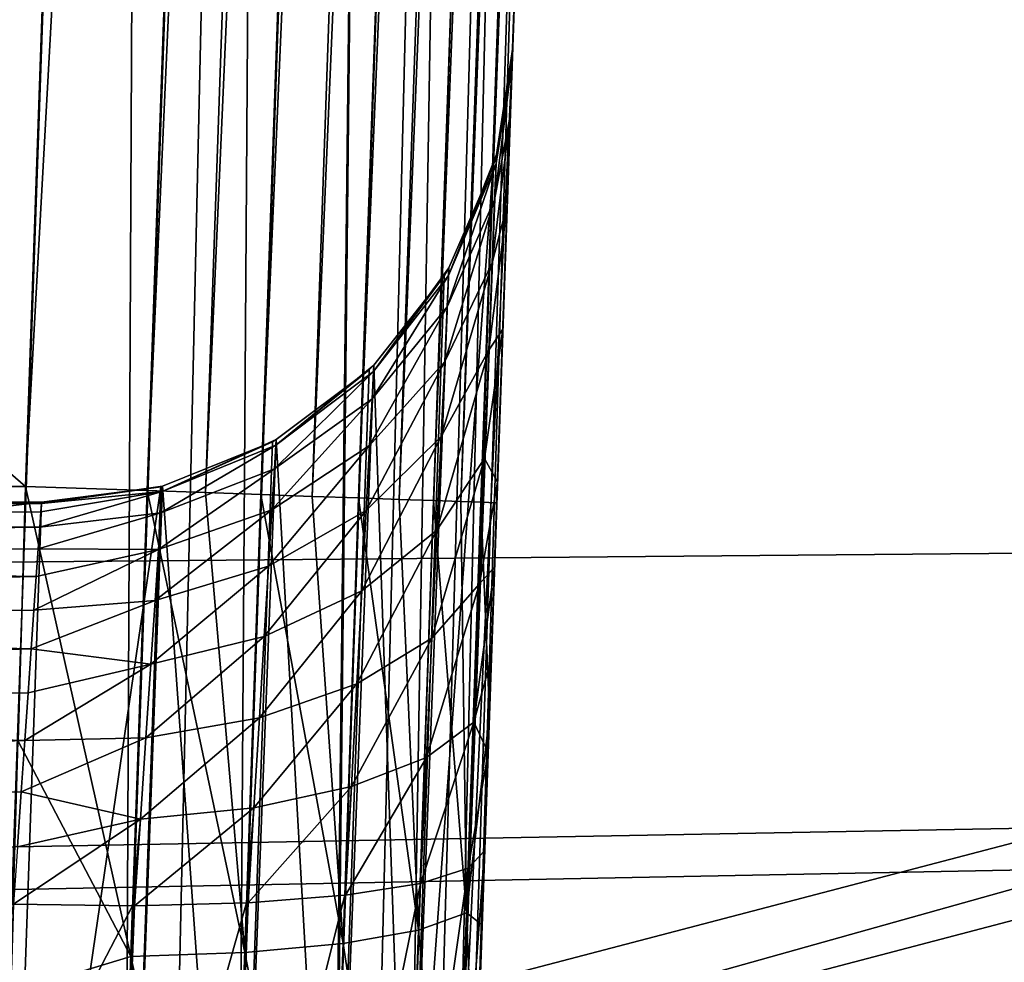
# Model space of a CAD drawing. Header units: millimetres. Extents: x -43.6 to 43.6, y -43.6 to 43.6.
# Tile 102 of 256: x 8.617 to 9.139, y -35.752 to -35.253. Entities that reach past the tile are written whole.
import ezdxf

# ---------------------------------------------------------------- set-up
doc = ezdxf.new("R2010")
doc.units = ezdxf.units.MM
doc.header["$LTSCALE"] = 52.148148
for name, color, linetype in [('151', 7, 'CONTINUOUS'), ('152', 7, 'CONTINUOUS'), ('167', 7, 'CONTINUOUS'), ('174', 7, 'CONTINUOUS'), ('181', 7, 'CONTINUOUS'), ('207', 7, 'CONTINUOUS'), ('305', 7, 'CONTINUOUS'), ('306', 7, 'CONTINUOUS'), ('318', 7, 'CONTINUOUS'), ('319', 7, 'CONTINUOUS'), ('325', 7, 'CONTINUOUS'), ('326', 7, 'CONTINUOUS'), ('373', 7, 'CONTINUOUS'), ('399', 7, 'CONTINUOUS')]:
    doc.layers.add(name, color=color, linetype=linetype)

msp = doc.modelspace()

# ---------------------------------------------------------------- linework, layer by layer
at = {"layer": '151', "linetype": 'Continuous'}
for points in [[(10.46456, -35.34349, 23.93032), (8.94836, -33.27434, 15.02682), (9.16559, -32.0071, 10.71895), (10.46456, -35.34349, 23.93032)], [(8.94818, -33.27689, 15.03578), (8.94836, -33.27434, 15.02682), (8.17924, -35.94131, 23.93032), (8.94818, -33.27689, 15.03578)], [(8.17924, -35.94131, 23.93032), (8.94836, -33.27434, 15.02682), (10.46456, -35.34349, 23.93032), (8.17924, -35.94131, 23.93032)], [(8.93827, -33.30026, 15.10984), (8.94818, -33.27689, 15.03578), (8.17924, -35.94131, 23.93032), (8.93827, -33.30026, 15.10984)], [(8.93809, -33.30052, 15.1106), (8.93827, -33.30026, 15.10984), (8.17924, -35.94131, 23.93032), (8.93809, -33.30052, 15.1106)], [(8.91376, -33.32719, 15.18269), (8.93809, -33.30052, 15.1106), (8.17924, -35.94131, 23.93032), (8.91376, -33.32719, 15.18269)], [(8.90782, -33.33238, 15.19561), (8.91376, -33.32719, 15.18269), (8.17924, -35.94131, 23.93032), (8.90782, -33.33238, 15.19561)], [(8.88364, -33.35111, 15.23954), (8.90782, -33.33238, 15.19561), (8.17924, -35.94131, 23.93032), (8.88364, -33.35111, 15.23954)], [(8.87589, -33.35656, 15.25166), (8.88364, -33.35111, 15.23954), (8.17924, -35.94131, 23.93032), (8.87589, -33.35656, 15.25166)], [(8.85214, -33.37209, 15.28465), (8.87589, -33.35656, 15.25166), (8.17924, -35.94131, 23.93032), (8.85214, -33.37209, 15.28465)], [(8.82543, -33.38812, 15.31674), (8.85214, -33.37209, 15.28465), (8.17924, -35.94131, 23.93032), (8.82543, -33.38812, 15.31674)], [(8.81202, -33.39574, 15.33135), (8.82543, -33.38812, 15.31674), (8.17924, -35.94131, 23.93032), (8.81202, -33.39574, 15.33135)], [(8.76241, -33.4223, 15.37971), (8.81202, -33.39574, 15.33135), (8.17924, -35.94131, 23.93032), (8.76241, -33.4223, 15.37971)], [(6.61381, -33.90833, 15.36262), (8.76241, -33.4223, 15.37971), (8.17924, -35.94131, 23.93032), (6.61381, -33.90833, 15.36262)]]:
    msp.add_3dface(points, dxfattribs=at)
at = {"layer": '152', "color": 2, "linetype": 'Continuous'}
for points in [[(24.43666, -35.40234, 26.3), (26.52967, -33.86225, 26.3), (7.01273, -35.19098, 26.3), (24.43666, -35.40234, 26.3)], [(4.69664, -35.57411, 26.3), (24.43666, -35.40234, 26.3), (7.01273, -35.19098, 26.3), (4.69664, -35.57411, 26.3)], [(22.25454, -36.81319, 26.3), (24.43666, -35.40234, 26.3), (-22.25454, -36.81319, 26.3), (22.25454, -36.81319, 26.3)], [(-22.25454, -36.81319, 26.3), (24.43666, -35.40234, 26.3), (0.01502, -35.88292, 26.3), (-22.25454, -36.81319, 26.3)], [(0.01502, -35.88292, 26.3), (24.43666, -35.40234, 26.3), (2.36065, -35.80507, 26.3), (0.01502, -35.88292, 26.3)], [(2.36065, -35.80507, 26.3), (24.43666, -35.40234, 26.3), (4.69664, -35.57411, 26.3), (2.36065, -35.80507, 26.3)]]:
    msp.add_3dface(points, dxfattribs=at)
at = {"layer": '167', "linetype": 'Continuous'}
for points in [[(8.62048, -35.5, -4.5), (7.75, -34.74567, -4.5), (8.73174, -32.31395, -4.5), (8.62048, -35.5, -4.5)], [(5.21508, -35.5, -4.5), (7.75, -34.74567, -4.5), (8.62048, -35.5, -4.5), (5.21508, -35.5, -4.5)]]:
    msp.add_3dface(points, dxfattribs=at)
at = {"layer": '174', "linetype": 'Continuous'}
msp.add_3dface([(5.21508, -35.5, -4.5), (8.62048, -35.5, -4.5), (8.61655, -35.63503, -4.49391), (5.21508, -35.5, -4.5)], dxfattribs=at)
at = {"layer": '181', "linetype": 'Continuous'}
for points in [[(8.82668, -36.75856, -2.97971), (8.82723, -36.74285, -3.19857), (8.99945, -31.81132, -0.92687), (8.82668, -36.75856, -2.97971)], [(8.82748, -36.73576, -2.76149), (8.82668, -36.75856, -2.97971), (8.99945, -31.81132, -0.92687), (8.82748, -36.73576, -2.76149)], [(8.82723, -36.74285, -3.19857), (8.82911, -36.68912, -3.41131), (8.99945, -31.81132, -0.92687), (8.82723, -36.74285, -3.19857)], [(8.8296, -36.67515, -2.55061), (8.82748, -36.73576, -2.76149), (8.99945, -31.81132, -0.92687), (8.8296, -36.67515, -2.55061)], [(8.82911, -36.68912, -3.41131), (8.83226, -36.599, -3.61139), (8.99945, -31.81132, -0.92687), (8.82911, -36.68912, -3.41131)], [(8.83297, -36.5786, -2.35357), (8.8296, -36.67515, -2.55061), (8.99945, -31.81132, -0.92687), (8.83297, -36.5786, -2.35357)], [(8.83226, -36.599, -3.61139), (8.83658, -36.47527, -3.79265), (8.99945, -31.81132, -0.92687), (8.83226, -36.599, -3.61139)], [(8.83749, -36.44906, -2.17643), (8.83297, -36.5786, -2.35357), (8.99945, -31.81132, -0.92687), (8.83749, -36.44906, -2.17643)], [(8.83658, -36.47527, -3.79265), (8.84194, -36.32174, -3.94948), (8.99945, -31.81132, -0.92687), (8.83658, -36.47527, -3.79265)], [(8.84303, -36.29054, -2.02467), (8.83749, -36.44906, -2.17643), (8.99945, -31.81132, -0.92687), (8.84303, -36.29054, -2.02467)], [(8.84194, -36.32174, -3.94948), (8.84818, -36.14312, -4.07705), (8.99945, -31.81132, -0.92687), (8.84194, -36.32174, -3.94948)], [(8.84941, -36.10789, -1.90296), (8.84303, -36.29054, -2.02467), (8.99945, -31.81132, -0.92687), (8.84941, -36.10789, -1.90296)], [(8.84818, -36.14312, -4.07705), (8.8551, -35.94491, -4.17143), (8.99945, -31.81132, -0.92687), (8.84818, -36.14312, -4.07705)], [(8.85643, -35.90675, -1.81506), (8.84941, -36.10789, -1.90296), (8.99945, -31.81132, -0.92687), (8.85643, -35.90675, -1.81506)], [(8.8551, -35.94491, -4.17143), (8.85875, -35.84044, -4.20518), (8.99945, -31.81132, -0.92687), (8.8551, -35.94491, -4.17143)], [(8.86571, -35.64103, -1.75304), (8.85643, -35.90675, -1.81506), (8.99945, -31.81132, -0.92687), (8.86571, -35.64103, -1.75304)], [(8.85875, -35.84044, -4.20518), (8.86252, -35.73233, -4.22984), (8.99945, -31.81132, -0.92687), (8.85875, -35.84044, -4.20518)], [(8.86252, -35.73233, -4.22984), (8.8664, -35.62125, -4.24492), (8.99945, -31.81132, -0.92687), (8.86252, -35.73233, -4.22984)], [(8.86747, -35.59067, -1.73705), (8.86571, -35.64103, -1.75304), (8.99945, -31.81132, -0.92687), (8.86747, -35.59067, -1.73705)], [(8.8664, -35.62125, -4.24492), (8.87033, -35.50872, -4.25), (8.99945, -31.81132, -0.92687), (8.8664, -35.62125, -4.24492)], [(8.86914, -35.5429, -1.71615), (8.86747, -35.59067, -1.73705), (8.99945, -31.81132, -0.92687), (8.86914, -35.5429, -1.71615)], [(8.87071, -35.49772, -1.69048), (8.86914, -35.5429, -1.71615), (8.99945, -31.81132, -0.92687), (8.87071, -35.49772, -1.69048)], [(8.87033, -35.50872, -4.25), (8.98159, -32.32268, -4.25), (8.99945, -31.81132, -0.92687), (8.87033, -35.50872, -4.25)], [(8.87355, -35.41663, -1.62592), (8.87071, -35.49772, -1.69048), (8.99945, -31.81132, -0.92687), (8.87355, -35.41663, -1.62592)], [(8.87584, -35.35079, -1.54632), (8.87355, -35.41663, -1.62592), (8.99945, -31.81132, -0.92687), (8.87584, -35.35079, -1.54632)], [(8.87753, -35.30267, -1.45476), (8.87584, -35.35079, -1.54632), (8.99945, -31.81132, -0.92687), (8.87753, -35.30267, -1.45476)], [(8.87851, -35.27435, -1.35492), (8.87753, -35.30267, -1.45476), (8.99945, -31.81132, -0.92687), (8.87851, -35.27435, -1.35492)], [(8.87876, -35.26724, -1.2517), (8.87851, -35.27435, -1.35492), (8.99945, -31.81132, -0.92687), (8.87876, -35.26724, -1.2517)], [(8.98357, -32.26604, 11.45873), (8.87876, -35.26724, -1.2517), (8.99945, -31.81132, -0.92687), (8.98357, -32.26604, 11.45873)], [(8.98357, -32.26604, 11.45873), (8.96615, -32.76485, 13.22267), (8.87876, -35.26724, -1.2517), (8.98357, -32.26604, 11.45873)], [(8.87876, -35.26724, -1.2517), (8.96615, -32.76485, 13.22267), (8.85926, -35.82564, 14.73878), (8.87876, -35.26724, -1.2517)], [(8.85926, -35.82564, 14.73878), (8.96615, -32.76485, 13.22267), (8.93409, -33.68293, 14.81361), (8.85926, -35.82564, 14.73878)], [(8.86389, -35.69316, -1.76368), (8.85643, -35.90675, -1.81506), (8.86571, -35.64103, -1.75304), (8.86389, -35.69316, -1.76368)]]:
    msp.add_3dface(points, dxfattribs=at)
at = {"layer": '207', "linetype": 'Continuous'}
for points in [[(8.17924, -35.94131, 23.93032), (10.46456, -35.34349, 23.93032), (8.21096, -35.97467, 24.03157), (8.17924, -35.94131, 23.93032)], [(8.21096, -35.97467, 24.03157), (10.46456, -35.34349, 23.93032), (10.49898, -35.37457, 24.03157), (8.21096, -35.97467, 24.03157)], [(8.21096, -35.97467, 24.03157), (10.49898, -35.37457, 24.03157), (8.22445, -36.03374, 24.12196), (8.21096, -35.97467, 24.03157)], [(8.22445, -36.03374, 24.12196), (10.49898, -35.37457, 24.03157), (10.51622, -35.43265, 24.12196), (8.22445, -36.03374, 24.12196)], [(8.22445, -36.03374, 24.12196), (10.51622, -35.43265, 24.12196), (8.24197, -36.11048, 24.19709), (8.22445, -36.03374, 24.12196)], [(8.24197, -36.11048, 24.19709), (10.51622, -35.43265, 24.12196), (10.53862, -35.50812, 24.19709), (8.24197, -36.11048, 24.19709)], [(8.24197, -36.11048, 24.19709), (10.53862, -35.50812, 24.19709), (8.26269, -36.20125, 24.25342), (8.24197, -36.11048, 24.19709)], [(8.26269, -36.20125, 24.25342), (10.53862, -35.50812, 24.19709), (10.56511, -35.59737, 24.25342), (8.26269, -36.20125, 24.25342)], [(8.26269, -36.20125, 24.25342), (10.56511, -35.59737, 24.25342), (8.28564, -36.30175, 24.28828), (8.26269, -36.20125, 24.25342)], [(8.28564, -36.30175, 24.28828), (10.56511, -35.59737, 24.25342), (10.59444, -35.6962, 24.28828), (8.28564, -36.30175, 24.28828)], [(10.60165, -35.80633, 24.3), (8.28564, -36.30175, 24.28828), (10.59444, -35.6962, 24.28828), (10.60165, -35.80633, 24.3)]]:
    msp.add_3dface(points, dxfattribs=at)
at = {"layer": '305', "linetype": 'Continuous'}
for points in [[(8.61655, -35.63503, -4.49391), (8.62048, -35.5, -4.5), (8.67628, -35.74905, -4.47098), (8.61655, -35.63503, -4.49391)], [(8.62048, -35.5, -4.5), (8.68489, -35.50225, -4.49155), (8.67628, -35.74905, -4.47098), (8.62048, -35.5, -4.5)], [(8.68489, -35.50225, -4.49155), (8.73676, -35.74703, -4.44638), (8.67628, -35.74905, -4.47098), (8.68489, -35.50225, -4.49155)], [(8.71588, -35.50333, -4.48106), (8.73676, -35.74703, -4.44638), (8.68489, -35.50225, -4.49155), (8.71588, -35.50333, -4.48106)], [(8.74524, -35.50436, -4.4666), (8.73676, -35.74703, -4.44638), (8.71588, -35.50333, -4.48106), (8.74524, -35.50436, -4.4666)], [(8.74524, -35.50436, -4.4666), (8.78881, -35.74227, -4.4072), (8.73676, -35.74703, -4.44638), (8.74524, -35.50436, -4.4666)], [(8.77245, -35.50531, -4.44844), (8.78881, -35.74227, -4.4072), (8.74524, -35.50436, -4.4666), (8.77245, -35.50531, -4.44844)], [(8.79706, -35.50617, -4.42687), (8.78881, -35.74227, -4.4072), (8.77245, -35.50531, -4.44844), (8.79706, -35.50617, -4.42687)], [(8.79706, -35.50617, -4.42687), (8.82889, -35.7351, -4.35608), (8.78881, -35.74227, -4.4072), (8.79706, -35.50617, -4.42687)], [(8.81864, -35.50692, -4.40227), (8.82889, -35.7351, -4.35608), (8.79706, -35.50617, -4.42687), (8.81864, -35.50692, -4.40227)], [(8.83682, -35.50755, -4.37506), (8.82889, -35.7351, -4.35608), (8.81864, -35.50692, -4.40227), (8.83682, -35.50755, -4.37506)], [(8.83682, -35.50755, -4.37506), (8.85422, -35.72599, -4.29656), (8.82889, -35.7351, -4.35608), (8.83682, -35.50755, -4.37506)], [(8.8513, -35.50806, -4.3457), (8.85422, -35.72599, -4.29656), (8.83682, -35.50755, -4.37506), (8.8513, -35.50806, -4.3457)], [(8.86182, -35.50843, -4.3147), (8.85422, -35.72599, -4.29656), (8.8513, -35.50806, -4.3457), (8.86182, -35.50843, -4.3147)], [(8.86182, -35.50843, -4.3147), (8.8664, -35.62125, -4.24492), (8.85422, -35.72599, -4.29656), (8.86182, -35.50843, -4.3147)], [(8.87033, -35.50872, -4.25), (8.8664, -35.62125, -4.24492), (8.86182, -35.50843, -4.3147), (8.87033, -35.50872, -4.25)], [(8.8664, -35.62125, -4.24492), (8.86252, -35.73233, -4.22984), (8.85422, -35.72599, -4.29656), (8.8664, -35.62125, -4.24492)], [(8.61267, -35.76832, -4.47581), (8.61655, -35.63503, -4.49391), (8.67628, -35.74905, -4.47098), (8.61267, -35.76832, -4.47581)], [(8.85643, -35.90675, -1.81506), (8.86389, -35.69316, -1.76368), (8.84768, -35.91486, -1.7499), (8.85643, -35.90675, -1.81506)], [(8.84768, -35.91486, -1.7499), (8.86389, -35.69316, -1.76368), (8.8551, -35.70237, -1.69989), (8.84768, -35.91486, -1.7499)], [(8.84768, -35.91486, -1.7499), (8.8551, -35.70237, -1.69989), (8.82218, -35.93258, -1.69265), (8.84768, -35.91486, -1.7499)], [(8.82218, -35.93258, -1.69265), (8.8551, -35.70237, -1.69989), (8.82996, -35.71038, -1.64036), (8.82218, -35.93258, -1.69265)], [(8.82218, -35.93258, -1.69265), (8.82996, -35.71038, -1.64036), (8.78165, -35.9473, -1.64304), (8.82218, -35.93258, -1.69265)], [(8.78165, -35.9473, -1.64304), (8.82996, -35.71038, -1.64036), (8.79016, -35.71662, -1.5892), (8.78165, -35.9473, -1.64304)], [(8.78165, -35.9473, -1.64304), (8.78971, -35.71667, -1.58875), (8.7294, -35.95776, -1.60525), (8.78165, -35.9473, -1.64304)], [(8.7294, -35.95776, -1.60525), (8.78971, -35.71667, -1.58875), (8.73843, -35.72068, -1.54987), (8.7294, -35.95776, -1.60525)], [(8.78971, -35.71667, -1.58875), (8.78165, -35.9473, -1.64304), (8.79016, -35.71662, -1.5892), (8.78971, -35.71667, -1.58875)], [(8.61404, -35.72133, -1.51642), (8.61027, -35.851, -1.54164), (8.67721, -35.72229, -1.52477), (8.61404, -35.72133, -1.51642)], [(8.61027, -35.851, -1.54164), (8.66879, -35.96336, -1.58153), (8.67721, -35.72229, -1.52477), (8.61027, -35.851, -1.54164)], [(8.7294, -35.95776, -1.60525), (8.73768, -35.72072, -1.54945), (8.66879, -35.96336, -1.58153), (8.7294, -35.95776, -1.60525)], [(8.66879, -35.96336, -1.58153), (8.73768, -35.72072, -1.54945), (8.67825, -35.72228, -1.52505), (8.66879, -35.96336, -1.58153)], [(8.67721, -35.72229, -1.52477), (8.66879, -35.96336, -1.58153), (8.67825, -35.72228, -1.52505), (8.67721, -35.72229, -1.52477)], [(8.73768, -35.72072, -1.54945), (8.7294, -35.95776, -1.60525), (8.73843, -35.72068, -1.54987), (8.73768, -35.72072, -1.54945)], [(8.85422, -35.72599, -4.29656), (8.84684, -35.93756, -4.24267), (8.82889, -35.7351, -4.35608), (8.85422, -35.72599, -4.29656)], [(8.85422, -35.72599, -4.29656), (8.85875, -35.84044, -4.20518), (8.84684, -35.93756, -4.24267), (8.85422, -35.72599, -4.29656)], [(8.86252, -35.73233, -4.22984), (8.85875, -35.84044, -4.20518), (8.85422, -35.72599, -4.29656), (8.86252, -35.73233, -4.22984)], [(8.82889, -35.7351, -4.35608), (8.82118, -35.95636, -4.2997), (8.78881, -35.74227, -4.4072), (8.82889, -35.7351, -4.35608)], [(8.82889, -35.7351, -4.35608), (8.84684, -35.93756, -4.24267), (8.82118, -35.95636, -4.2997), (8.82889, -35.7351, -4.35608)], [(8.78881, -35.74227, -4.4072), (8.7808, -35.97188, -4.34872), (8.73676, -35.74703, -4.44638), (8.78881, -35.74227, -4.4072)], [(8.78881, -35.74227, -4.4072), (8.82118, -35.95636, -4.2997), (8.7808, -35.97188, -4.34872), (8.78881, -35.74227, -4.4072)], [(8.61267, -35.76832, -4.47581), (8.67628, -35.74905, -4.47098), (8.6679, -35.98905, -4.40986), (8.61267, -35.76832, -4.47581)], [(8.67628, -35.74905, -4.47098), (8.72852, -35.98302, -4.38628), (8.6679, -35.98905, -4.40986), (8.67628, -35.74905, -4.47098)], [(8.73676, -35.74703, -4.44638), (8.72852, -35.98302, -4.38628), (8.67628, -35.74905, -4.47098), (8.73676, -35.74703, -4.44638)], [(8.73676, -35.74703, -4.44638), (8.7808, -35.97188, -4.34872), (8.72852, -35.98302, -4.38628), (8.73676, -35.74703, -4.44638)]]:
    msp.add_3dface(points, dxfattribs=at)
at = {"layer": '306', "linetype": 'Continuous'}
for points in [[(8.62048, -35.5, -4.5), (8.73174, -32.31395, -4.5), (8.79615, -32.3162, -4.49155), (8.62048, -35.5, -4.5)], [(8.62048, -35.5, -4.5), (8.79615, -32.3162, -4.49155), (8.68489, -35.50225, -4.49155), (8.62048, -35.5, -4.5)], [(8.79615, -32.3162, -4.49155), (8.82714, -32.31728, -4.48106), (8.68489, -35.50225, -4.49155), (8.79615, -32.3162, -4.49155)], [(8.82714, -32.31728, -4.48106), (8.71588, -35.50333, -4.48106), (8.68489, -35.50225, -4.49155), (8.82714, -32.31728, -4.48106)], [(8.82714, -32.31728, -4.48106), (8.8565, -32.31831, -4.4666), (8.71588, -35.50333, -4.48106), (8.82714, -32.31728, -4.48106)], [(8.8565, -32.31831, -4.4666), (8.74524, -35.50436, -4.4666), (8.71588, -35.50333, -4.48106), (8.8565, -32.31831, -4.4666)], [(8.8565, -32.31831, -4.4666), (8.88371, -32.31926, -4.44844), (8.74524, -35.50436, -4.4666), (8.8565, -32.31831, -4.4666)], [(8.88371, -32.31926, -4.44844), (8.77245, -35.50531, -4.44844), (8.74524, -35.50436, -4.4666), (8.88371, -32.31926, -4.44844)], [(8.88371, -32.31926, -4.44844), (8.90832, -32.32012, -4.42687), (8.77245, -35.50531, -4.44844), (8.88371, -32.31926, -4.44844)], [(8.90832, -32.32012, -4.42687), (8.79706, -35.50617, -4.42687), (8.77245, -35.50531, -4.44844), (8.90832, -32.32012, -4.42687)], [(8.90832, -32.32012, -4.42687), (8.9299, -32.32087, -4.40227), (8.79706, -35.50617, -4.42687), (8.90832, -32.32012, -4.42687)], [(8.9299, -32.32087, -4.40227), (8.81864, -35.50692, -4.40227), (8.79706, -35.50617, -4.42687), (8.9299, -32.32087, -4.40227)], [(8.9299, -32.32087, -4.40227), (8.94808, -32.32151, -4.37506), (8.81864, -35.50692, -4.40227), (8.9299, -32.32087, -4.40227)], [(8.94808, -32.32151, -4.37506), (8.83682, -35.50755, -4.37506), (8.81864, -35.50692, -4.40227), (8.94808, -32.32151, -4.37506)], [(8.94808, -32.32151, -4.37506), (8.96256, -32.32201, -4.3457), (8.83682, -35.50755, -4.37506), (8.94808, -32.32151, -4.37506)], [(8.96256, -32.32201, -4.3457), (8.8513, -35.50806, -4.3457), (8.83682, -35.50755, -4.37506), (8.96256, -32.32201, -4.3457)], [(8.96256, -32.32201, -4.3457), (8.97308, -32.32238, -4.3147), (8.8513, -35.50806, -4.3457), (8.96256, -32.32201, -4.3457)], [(8.97308, -32.32238, -4.3147), (8.86182, -35.50843, -4.3147), (8.8513, -35.50806, -4.3457), (8.97308, -32.32238, -4.3147)], [(8.97308, -32.32238, -4.3147), (8.98159, -32.32268, -4.25), (8.86182, -35.50843, -4.3147), (8.97308, -32.32238, -4.3147)], [(8.98159, -32.32268, -4.25), (8.87033, -35.50872, -4.25), (8.86182, -35.50843, -4.3147), (8.98159, -32.32268, -4.25)]]:
    msp.add_3dface(points, dxfattribs=at)
at = {"layer": '318', "linetype": 'Continuous'}
for points in [[(8.62891, -35.50837, -1.26043), (8.60942, -36.06677, 14.73006), (7.75, -35.61302, 1.73634), (8.62891, -35.50837, -1.26043)], [(7.75, -35.50837, -1.26043), (8.62891, -35.50837, -1.26043), (7.75, -35.61302, 1.73634), (7.75, -35.50837, -1.26043)]]:
    msp.add_3dface(points, dxfattribs=at)
at = {"layer": '319', "linetype": 'Continuous'}
for points in [[(8.62891, -35.50837, -1.26043), (7.75, -35.50837, -1.26043), (7.75, -35.5136, -1.32079), (8.62891, -35.50837, -1.26043)], [(8.62886, -35.50914, -1.29068), (8.62891, -35.50837, -1.26043), (7.75, -35.5136, -1.32079), (8.62886, -35.50914, -1.29068)], [(8.62855, -35.51355, -1.32052), (8.62886, -35.50914, -1.29068), (7.75, -35.5136, -1.32079), (8.62855, -35.51355, -1.32052)], [(8.62799, -35.52157, -1.34977), (8.62855, -35.51355, -1.32052), (7.75, -35.5136, -1.32079), (8.62799, -35.52157, -1.34977)], [(7.75, -35.53321, -1.37811), (8.62799, -35.52157, -1.34977), (7.75, -35.5136, -1.32079), (7.75, -35.53321, -1.37811)], [(8.62719, -35.53304, -1.37778), (8.62799, -35.52157, -1.34977), (7.75, -35.53321, -1.37811), (8.62719, -35.53304, -1.37778)], [(8.62616, -35.54778, -1.40413), (8.62719, -35.53304, -1.37778), (7.75, -35.53321, -1.37811), (8.62616, -35.54778, -1.40413)], [(7.75, -35.56602, -1.42904), (8.62616, -35.54778, -1.40413), (7.75, -35.53321, -1.37811), (7.75, -35.56602, -1.42904)], [(8.62492, -35.56556, -1.42848), (8.62616, -35.54778, -1.40413), (7.75, -35.56602, -1.42904), (8.62492, -35.56556, -1.42848)], [(8.62348, -35.58617, -1.45054), (8.62492, -35.56556, -1.42848), (7.75, -35.56602, -1.42904), (8.62348, -35.58617, -1.45054)], [(7.75, -35.61013, -1.47058), (8.62348, -35.58617, -1.45054), (7.75, -35.56602, -1.42904), (7.75, -35.61013, -1.47058)], [(8.62186, -35.60934, -1.47), (8.62348, -35.58617, -1.45054), (7.75, -35.61013, -1.47058), (8.62186, -35.60934, -1.47)], [(8.62009, -35.63473, -1.48653), (8.62186, -35.60934, -1.47), (7.75, -35.61013, -1.47058), (8.62009, -35.63473, -1.48653)], [(7.75, -35.66293, -1.50028), (8.62009, -35.63473, -1.48653), (7.75, -35.61013, -1.47058), (7.75, -35.66293, -1.50028)], [(8.61819, -35.66196, -1.49988), (8.62009, -35.63473, -1.48653), (7.75, -35.66293, -1.50028), (8.61819, -35.66196, -1.49988)], [(8.61616, -35.691, -1.50995), (8.61819, -35.66196, -1.49988), (7.75, -35.66293, -1.50028), (8.61616, -35.691, -1.50995)]]:
    msp.add_3dface(points, dxfattribs=at)
at = {"layer": '325', "linetype": 'Continuous'}
for points in [[(8.87876, -35.26724, -1.2517), (8.85926, -35.82564, 14.73878), (8.84891, -35.88858, 14.73657), (8.87876, -35.26724, -1.2517)], [(8.87012, -35.32423, -1.25371), (8.87876, -35.26724, -1.2517), (8.84891, -35.88858, 14.73657), (8.87012, -35.32423, -1.25371)], [(8.86841, -35.33018, -1.25392), (8.87012, -35.32423, -1.25371), (8.84891, -35.88858, 14.73657), (8.86841, -35.33018, -1.25392)], [(8.84496, -35.38425, -1.25583), (8.86841, -35.33018, -1.25392), (8.82292, -35.9469, 14.7345), (8.84496, -35.38425, -1.25583)], [(8.82292, -35.9469, 14.7345), (8.86841, -35.33018, -1.25392), (8.84891, -35.88858, 14.73657), (8.82292, -35.9469, 14.7345)], [(8.80514, -35.43574, -1.25768), (8.84246, -35.38845, -1.25598), (8.82292, -35.9469, 14.7345), (8.80514, -35.43574, -1.25768)], [(8.84246, -35.38845, -1.25598), (8.84496, -35.38425, -1.25583), (8.82292, -35.9469, 14.7345), (8.84246, -35.38845, -1.25598)], [(8.80258, -35.43825, -1.25777), (8.80514, -35.43574, -1.25768), (8.78299, -35.99674, 14.73271), (8.80258, -35.43825, -1.25777)], [(8.78299, -35.99674, 14.73271), (8.80514, -35.43574, -1.25768), (8.82292, -35.9469, 14.7345), (8.78299, -35.99674, 14.73271)], [(8.75337, -35.47521, -1.25912), (8.80258, -35.43825, -1.25777), (8.78299, -35.99674, 14.73271), (8.75337, -35.47521, -1.25912)], [(8.69316, -35.49998, -1.26006), (8.75139, -35.47634, -1.25916), (8.73172, -36.03483, 14.73132), (8.69316, -35.49998, -1.26006)], [(8.75139, -35.47634, -1.25916), (8.75337, -35.47521, -1.25912), (8.73172, -36.03483, 14.73132), (8.75139, -35.47634, -1.25916)], [(8.73172, -36.03483, 14.73132), (8.75337, -35.47521, -1.25912), (8.78299, -35.99674, 14.73271), (8.73172, -36.03483, 14.73132)], [(8.60942, -36.06677, 14.73006), (8.62891, -35.50837, -1.26043), (8.69221, -35.50023, -1.26007), (8.60942, -36.06677, 14.73006)], [(8.60942, -36.06677, 14.73006), (8.69221, -35.50023, -1.26007), (8.67247, -36.05869, 14.73041), (8.60942, -36.06677, 14.73006)], [(8.69221, -35.50023, -1.26007), (8.69316, -35.49998, -1.26006), (8.67247, -36.05869, 14.73041), (8.69221, -35.50023, -1.26007)], [(8.67247, -36.05869, 14.73041), (8.69316, -35.49998, -1.26006), (8.73172, -36.03483, 14.73132), (8.67247, -36.05869, 14.73041)]]:
    msp.add_3dface(points, dxfattribs=at)
at = {"layer": '326', "linetype": 'Continuous'}
for points in [[(8.87851, -35.27435, -1.35492), (8.87876, -35.26724, -1.2517), (8.86993, -35.32884, -1.33414), (8.87851, -35.27435, -1.35492)], [(8.87876, -35.26724, -1.2517), (8.87012, -35.32423, -1.25371), (8.86993, -35.32884, -1.33414), (8.87876, -35.26724, -1.2517)], [(8.87753, -35.30267, -1.45476), (8.87851, -35.27435, -1.35492), (8.86917, -35.34821, -1.41229), (8.87753, -35.30267, -1.45476)], [(8.86917, -35.34821, -1.41229), (8.87851, -35.27435, -1.35492), (8.86993, -35.32884, -1.33414), (8.86917, -35.34821, -1.41229)], [(8.87584, -35.35079, -1.54632), (8.87753, -35.30267, -1.45476), (8.86785, -35.38163, -1.48545), (8.87584, -35.35079, -1.54632)], [(8.86785, -35.38163, -1.48545), (8.87753, -35.30267, -1.45476), (8.86917, -35.34821, -1.41229), (8.86785, -35.38163, -1.48545)], [(8.87012, -35.32423, -1.25371), (8.86841, -35.33018, -1.25392), (8.84478, -35.38823, -1.32519), (8.87012, -35.32423, -1.25371)], [(8.86993, -35.32884, -1.33414), (8.87012, -35.32423, -1.25371), (8.84478, -35.38823, -1.32519), (8.86993, -35.32884, -1.33414)], [(8.86917, -35.34821, -1.41229), (8.86993, -35.32884, -1.33414), (8.84401, -35.40495, -1.39259), (8.86917, -35.34821, -1.41229)], [(8.84401, -35.40495, -1.39259), (8.86993, -35.32884, -1.33414), (8.84478, -35.38823, -1.32519), (8.84401, -35.40495, -1.39259)], [(8.86841, -35.33018, -1.25392), (8.84496, -35.38425, -1.25583), (8.84478, -35.38823, -1.32519), (8.86841, -35.33018, -1.25392)], [(8.86785, -35.38163, -1.48545), (8.86917, -35.34821, -1.41229), (8.8427, -35.43378, -1.45566), (8.86785, -35.38163, -1.48545)], [(8.8427, -35.43378, -1.45566), (8.86917, -35.34821, -1.41229), (8.84401, -35.40495, -1.39259), (8.8427, -35.43378, -1.45566)], [(8.87355, -35.41663, -1.62592), (8.87584, -35.35079, -1.54632), (8.86603, -35.42787, -1.55108), (8.87355, -35.41663, -1.62592)], [(8.86603, -35.42787, -1.55108), (8.87584, -35.35079, -1.54632), (8.86785, -35.38163, -1.48545), (8.86603, -35.42787, -1.55108)], [(8.86603, -35.42787, -1.55108), (8.86785, -35.38163, -1.48545), (8.84088, -35.47367, -1.51223), (8.86603, -35.42787, -1.55108)], [(8.84088, -35.47367, -1.51223), (8.86785, -35.38163, -1.48545), (8.8427, -35.43378, -1.45566), (8.84088, -35.47367, -1.51223)], [(8.84401, -35.40495, -1.39259), (8.84478, -35.38823, -1.32519), (8.8042, -35.45355, -1.37548), (8.84401, -35.40495, -1.39259)], [(8.8042, -35.45355, -1.37548), (8.84478, -35.38823, -1.32519), (8.80496, -35.43917, -1.31743), (8.8042, -35.45355, -1.37548)], [(8.84496, -35.38425, -1.25583), (8.84246, -35.38845, -1.25598), (8.80496, -35.43917, -1.31743), (8.84496, -35.38425, -1.25583)], [(8.84478, -35.38823, -1.32519), (8.84496, -35.38425, -1.25583), (8.80496, -35.43917, -1.31743), (8.84478, -35.38823, -1.32519)], [(8.84246, -35.38845, -1.25598), (8.80514, -35.43574, -1.25768), (8.80496, -35.43917, -1.31743), (8.84246, -35.38845, -1.25598)], [(8.8427, -35.43378, -1.45566), (8.84401, -35.40495, -1.39259), (8.80289, -35.47837, -1.42983), (8.8427, -35.43378, -1.45566)], [(8.80289, -35.47837, -1.42983), (8.84401, -35.40495, -1.39259), (8.8042, -35.45355, -1.37548), (8.80289, -35.47837, -1.42983)], [(8.87071, -35.49772, -1.69048), (8.87355, -35.41663, -1.62592), (8.86375, -35.48525, -1.60696), (8.87071, -35.49772, -1.69048)], [(8.86375, -35.48525, -1.60696), (8.87355, -35.41663, -1.62592), (8.86603, -35.42787, -1.55108), (8.86375, -35.48525, -1.60696)], [(8.86375, -35.48525, -1.60696), (8.86603, -35.42787, -1.55108), (8.83861, -35.52317, -1.56038), (8.86375, -35.48525, -1.60696)], [(8.83861, -35.52317, -1.56038), (8.86603, -35.42787, -1.55108), (8.84088, -35.47367, -1.51223), (8.83861, -35.52317, -1.56038)], [(8.80514, -35.43574, -1.25768), (8.80258, -35.43825, -1.25777), (8.75319, -35.47819, -1.31136), (8.80514, -35.43574, -1.25768)], [(8.80496, -35.43917, -1.31743), (8.80514, -35.43574, -1.25768), (8.75319, -35.47819, -1.31136), (8.80496, -35.43917, -1.31743)], [(8.84088, -35.47367, -1.51223), (8.8427, -35.43378, -1.45566), (8.80107, -35.51271, -1.47859), (8.84088, -35.47367, -1.51223)], [(8.80107, -35.51271, -1.47859), (8.8427, -35.43378, -1.45566), (8.80289, -35.47837, -1.42983), (8.80107, -35.51271, -1.47859)], [(8.8042, -35.45355, -1.37548), (8.80496, -35.43917, -1.31743), (8.75244, -35.49073, -1.36215), (8.8042, -35.45355, -1.37548)], [(8.75244, -35.49073, -1.36215), (8.80496, -35.43917, -1.31743), (8.75319, -35.47819, -1.31136), (8.75244, -35.49073, -1.36215)], [(8.80258, -35.43825, -1.25777), (8.75337, -35.47521, -1.25912), (8.75319, -35.47819, -1.31136), (8.80258, -35.43825, -1.25777)], [(8.80289, -35.47837, -1.42983), (8.8042, -35.45355, -1.37548), (8.75113, -35.51237, -1.40971), (8.80289, -35.47837, -1.42983)], [(8.75113, -35.51237, -1.40971), (8.8042, -35.45355, -1.37548), (8.75244, -35.49073, -1.36215), (8.75113, -35.51237, -1.40971)], [(8.75337, -35.47521, -1.25912), (8.75139, -35.47634, -1.25916), (8.69298, -35.50267, -1.30742), (8.75337, -35.47521, -1.25912)], [(8.75319, -35.47819, -1.31136), (8.75337, -35.47521, -1.25912), (8.69298, -35.50267, -1.30742), (8.75319, -35.47819, -1.31136)], [(8.75139, -35.47634, -1.25916), (8.69316, -35.49998, -1.26006), (8.69298, -35.50267, -1.30742), (8.75139, -35.47634, -1.25916)], [(8.83861, -35.52317, -1.56038), (8.84088, -35.47367, -1.51223), (8.79881, -35.55532, -1.52011), (8.83861, -35.52317, -1.56038)], [(8.79881, -35.55532, -1.52011), (8.84088, -35.47367, -1.51223), (8.80107, -35.51271, -1.47859), (8.79881, -35.55532, -1.52011)], [(8.75244, -35.49073, -1.36215), (8.75319, -35.47819, -1.31136), (8.69223, -35.51396, -1.35348), (8.75244, -35.49073, -1.36215)], [(8.69223, -35.51396, -1.35348), (8.75319, -35.47819, -1.31136), (8.69298, -35.50267, -1.30742), (8.69223, -35.51396, -1.35348)], [(8.80107, -35.51271, -1.47859), (8.80289, -35.47837, -1.42983), (8.74931, -35.54232, -1.45243), (8.80107, -35.51271, -1.47859)], [(8.74931, -35.54232, -1.45243), (8.80289, -35.47837, -1.42983), (8.75113, -35.51237, -1.40971), (8.74931, -35.54232, -1.45243)], [(8.86111, -35.55172, -1.65125), (8.86375, -35.48525, -1.60696), (8.83597, -35.58049, -1.59853), (8.86111, -35.55172, -1.65125)], [(8.83597, -35.58049, -1.59853), (8.86375, -35.48525, -1.60696), (8.83861, -35.52317, -1.56038), (8.83597, -35.58049, -1.59853)], [(8.86111, -35.55172, -1.65125), (8.87071, -35.49772, -1.69048), (8.86375, -35.48525, -1.60696), (8.86111, -35.55172, -1.65125)], [(8.75113, -35.51237, -1.40971), (8.75244, -35.49073, -1.36215), (8.69092, -35.53347, -1.39667), (8.75113, -35.51237, -1.40971)], [(8.69092, -35.53347, -1.39667), (8.75244, -35.49073, -1.36215), (8.69223, -35.51396, -1.35348), (8.69092, -35.53347, -1.39667)], [(8.86914, -35.5429, -1.71615), (8.87071, -35.49772, -1.69048), (8.86111, -35.55172, -1.65125), (8.86914, -35.5429, -1.71615)], [(8.62855, -35.51355, -1.32052), (8.62799, -35.52157, -1.34977), (8.69298, -35.50267, -1.30742), (8.62855, -35.51355, -1.32052)], [(8.62799, -35.52157, -1.34977), (8.69223, -35.51396, -1.35348), (8.69298, -35.50267, -1.30742), (8.62799, -35.52157, -1.34977)], [(8.62886, -35.50914, -1.29068), (8.62855, -35.51355, -1.32052), (8.69298, -35.50267, -1.30742), (8.62886, -35.50914, -1.29068)], [(8.62886, -35.50914, -1.29068), (8.69316, -35.49998, -1.26006), (8.69221, -35.50023, -1.26007), (8.62886, -35.50914, -1.29068)], [(8.69316, -35.49998, -1.26006), (8.62886, -35.50914, -1.29068), (8.69298, -35.50267, -1.30742), (8.69316, -35.49998, -1.26006)], [(8.62891, -35.50837, -1.26043), (8.62886, -35.50914, -1.29068), (8.69221, -35.50023, -1.26007), (8.62891, -35.50837, -1.26043)], [(8.62799, -35.52157, -1.34977), (8.62719, -35.53304, -1.37778), (8.69223, -35.51396, -1.35348), (8.62799, -35.52157, -1.34977)], [(8.62719, -35.53304, -1.37778), (8.69092, -35.53347, -1.39667), (8.69223, -35.51396, -1.35348), (8.62719, -35.53304, -1.37778)], [(8.74931, -35.54232, -1.45243), (8.75113, -35.51237, -1.40971), (8.68912, -35.56052, -1.43555), (8.74931, -35.54232, -1.45243)], [(8.68912, -35.56052, -1.43555), (8.75113, -35.51237, -1.40971), (8.69092, -35.53347, -1.39667), (8.68912, -35.56052, -1.43555)], [(8.79881, -35.55532, -1.52011), (8.80107, -35.51271, -1.47859), (8.74705, -35.57954, -1.48887), (8.79881, -35.55532, -1.52011)], [(8.74705, -35.57954, -1.48887), (8.80107, -35.51271, -1.47859), (8.74931, -35.54232, -1.45243), (8.74705, -35.57954, -1.48887)], [(8.83597, -35.58049, -1.59853), (8.83861, -35.52317, -1.56038), (8.79617, -35.6047, -1.55302), (8.83597, -35.58049, -1.59853)], [(8.79617, -35.6047, -1.55302), (8.83861, -35.52317, -1.56038), (8.79881, -35.55532, -1.52011), (8.79617, -35.6047, -1.55302)], [(8.62616, -35.54778, -1.40413), (8.62492, -35.56556, -1.42848), (8.69092, -35.53347, -1.39667), (8.62616, -35.54778, -1.40413)], [(8.62492, -35.56556, -1.42848), (8.68912, -35.56052, -1.43555), (8.69092, -35.53347, -1.39667), (8.62492, -35.56556, -1.42848)], [(8.62719, -35.53304, -1.37778), (8.62616, -35.54778, -1.40413), (8.69092, -35.53347, -1.39667), (8.62719, -35.53304, -1.37778)], [(8.74705, -35.57954, -1.48887), (8.74931, -35.54232, -1.45243), (8.68686, -35.59416, -1.4688), (8.74705, -35.57954, -1.48887)], [(8.68686, -35.59416, -1.4688), (8.74931, -35.54232, -1.45243), (8.68912, -35.56052, -1.43555), (8.68686, -35.59416, -1.4688)], [(8.86747, -35.59067, -1.73705), (8.86914, -35.5429, -1.71615), (8.8582, -35.62494, -1.68253), (8.86747, -35.59067, -1.73705)], [(8.8582, -35.62494, -1.68253), (8.86914, -35.5429, -1.71615), (8.86111, -35.55172, -1.65125), (8.8582, -35.62494, -1.68253)], [(8.79617, -35.6047, -1.55302), (8.79881, -35.55532, -1.52011), (8.74443, -35.62269, -1.51783), (8.79617, -35.6047, -1.55302)], [(8.74443, -35.62269, -1.51783), (8.79881, -35.55532, -1.52011), (8.74705, -35.57954, -1.48887), (8.74443, -35.62269, -1.51783)], [(8.8582, -35.62494, -1.68253), (8.86111, -35.55172, -1.65125), (8.83305, -35.64362, -1.62545), (8.8582, -35.62494, -1.68253)], [(8.83305, -35.64362, -1.62545), (8.86111, -35.55172, -1.65125), (8.83597, -35.58049, -1.59853), (8.83305, -35.64362, -1.62545)], [(8.62492, -35.56556, -1.42848), (8.62348, -35.58617, -1.45054), (8.68912, -35.56052, -1.43555), (8.62492, -35.56556, -1.42848)], [(8.62348, -35.58617, -1.45054), (8.68686, -35.59416, -1.4688), (8.68912, -35.56052, -1.43555), (8.62348, -35.58617, -1.45054)], [(8.74443, -35.62269, -1.51783), (8.74705, -35.57954, -1.48887), (8.68424, -35.63324, -1.49533), (8.74443, -35.62269, -1.51783)], [(8.68424, -35.63324, -1.49533), (8.74705, -35.57954, -1.48887), (8.68686, -35.59416, -1.4688), (8.68424, -35.63324, -1.49533)], [(8.83305, -35.64362, -1.62545), (8.83597, -35.58049, -1.59853), (8.79326, -35.65909, -1.57628), (8.83305, -35.64362, -1.62545)], [(8.79326, -35.65909, -1.57628), (8.83597, -35.58049, -1.59853), (8.79617, -35.6047, -1.55302), (8.79326, -35.65909, -1.57628)], [(8.62348, -35.58617, -1.45054), (8.62186, -35.60934, -1.47), (8.68686, -35.59416, -1.4688), (8.62348, -35.58617, -1.45054)], [(8.86571, -35.64103, -1.75304), (8.86747, -35.59067, -1.73705), (8.8582, -35.62494, -1.68253), (8.86571, -35.64103, -1.75304)], [(8.62186, -35.60934, -1.47), (8.62009, -35.63473, -1.48653), (8.68686, -35.59416, -1.4688), (8.62186, -35.60934, -1.47)], [(8.62009, -35.63473, -1.48653), (8.68424, -35.63324, -1.49533), (8.68686, -35.59416, -1.4688), (8.62009, -35.63473, -1.48653)], [(8.79326, -35.65909, -1.57628), (8.79617, -35.6047, -1.55302), (8.74152, -35.67028, -1.53837), (8.79326, -35.65909, -1.57628)], [(8.74152, -35.67028, -1.53837), (8.79617, -35.6047, -1.55302), (8.74443, -35.62269, -1.51783), (8.74152, -35.67028, -1.53837)], [(8.74152, -35.67028, -1.53837), (8.74443, -35.62269, -1.51783), (8.68134, -35.67643, -1.51428), (8.74152, -35.67028, -1.53837)], [(8.68134, -35.67643, -1.51428), (8.74443, -35.62269, -1.51783), (8.68424, -35.63324, -1.49533), (8.68134, -35.67643, -1.51428)], [(8.82996, -35.71038, -1.64036), (8.8551, -35.70237, -1.69989), (8.8582, -35.62494, -1.68253), (8.82996, -35.71038, -1.64036)], [(8.82996, -35.71038, -1.64036), (8.8582, -35.62494, -1.68253), (8.83305, -35.64362, -1.62545), (8.82996, -35.71038, -1.64036)], [(8.8551, -35.70237, -1.69989), (8.86571, -35.64103, -1.75304), (8.8582, -35.62494, -1.68253), (8.8551, -35.70237, -1.69989)], [(8.62009, -35.63473, -1.48653), (8.61819, -35.66196, -1.49988), (8.68424, -35.63324, -1.49533), (8.62009, -35.63473, -1.48653)], [(8.61819, -35.66196, -1.49988), (8.68134, -35.67643, -1.51428), (8.68424, -35.63324, -1.49533), (8.61819, -35.66196, -1.49988)], [(8.79016, -35.71662, -1.5892), (8.82996, -35.71038, -1.64036), (8.83305, -35.64362, -1.62545), (8.79016, -35.71662, -1.5892)], [(8.79016, -35.71662, -1.5892), (8.83305, -35.64362, -1.62545), (8.79326, -35.65909, -1.57628), (8.79016, -35.71662, -1.5892)], [(8.86389, -35.69316, -1.76368), (8.86571, -35.64103, -1.75304), (8.8551, -35.70237, -1.69989), (8.86389, -35.69316, -1.76368)], [(8.73843, -35.72068, -1.54987), (8.78971, -35.71667, -1.58875), (8.79326, -35.65909, -1.57628), (8.73843, -35.72068, -1.54987)], [(8.73843, -35.72068, -1.54987), (8.79326, -35.65909, -1.57628), (8.74152, -35.67028, -1.53837), (8.73843, -35.72068, -1.54987)], [(8.78971, -35.71667, -1.58875), (8.79016, -35.71662, -1.5892), (8.79326, -35.65909, -1.57628), (8.78971, -35.71667, -1.58875)], [(8.61819, -35.66196, -1.49988), (8.61616, -35.691, -1.50995), (8.68134, -35.67643, -1.51428), (8.61819, -35.66196, -1.49988)], [(8.67825, -35.72228, -1.52505), (8.73768, -35.72072, -1.54945), (8.74152, -35.67028, -1.53837), (8.67825, -35.72228, -1.52505)], [(8.67825, -35.72228, -1.52505), (8.74152, -35.67028, -1.53837), (8.68134, -35.67643, -1.51428), (8.67825, -35.72228, -1.52505)], [(8.73768, -35.72072, -1.54945), (8.73843, -35.72068, -1.54987), (8.74152, -35.67028, -1.53837), (8.73768, -35.72072, -1.54945)], [(8.61404, -35.72133, -1.51642), (8.67721, -35.72229, -1.52477), (8.68134, -35.67643, -1.51428), (8.61404, -35.72133, -1.51642)], [(8.61616, -35.691, -1.50995), (8.61404, -35.72133, -1.51642), (8.68134, -35.67643, -1.51428), (8.61616, -35.691, -1.50995)], [(8.67721, -35.72229, -1.52477), (8.67825, -35.72228, -1.52505), (8.68134, -35.67643, -1.51428), (8.67721, -35.72229, -1.52477)]]:
    msp.add_3dface(points, dxfattribs=at)
at = {"layer": '373', "linetype": 'Continuous'}
msp.add_3dface([(8.68424, -33.68293, 15.06345), (6.55328, -34.15694, 15.0469), (8.60942, -35.82564, 14.98863), (8.68424, -33.68293, 15.06345)], dxfattribs=at)
at = {"layer": '399', "linetype": 'Continuous'}
for points in [[(8.68424, -33.68293, 15.06345), (8.60942, -35.82564, 14.98863), (8.67404, -35.8276, 14.98005), (8.68424, -33.68293, 15.06345)], [(8.68424, -33.68293, 15.06345), (8.67404, -35.8276, 14.98005), (8.74886, -33.68489, 15.05487), (8.68424, -33.68293, 15.06345)], [(8.67404, -35.8276, 14.98005), (8.70054, -35.82822, 14.97131), (8.74886, -33.68489, 15.05487), (8.67404, -35.8276, 14.98005)], [(8.70054, -35.82822, 14.97131), (8.73426, -35.82883, 14.95505), (8.74886, -33.68489, 15.05487), (8.70054, -35.82822, 14.97131)], [(8.74886, -33.68489, 15.05487), (8.73426, -35.82883, 14.95505), (8.80913, -33.68612, 15.02985), (8.74886, -33.68489, 15.05487)], [(8.73426, -35.82883, 14.95505), (8.78543, -35.82925, 14.91589), (8.80913, -33.68612, 15.02985), (8.73426, -35.82883, 14.95505)], [(8.78543, -35.82925, 14.91589), (8.78599, -35.82925, 14.91533), (8.80913, -33.68612, 15.02985), (8.78543, -35.82925, 14.91589)], [(8.80913, -33.68612, 15.02985), (8.78599, -35.82925, 14.91533), (8.86089, -33.68654, 14.99007), (8.80913, -33.68612, 15.02985)], [(8.78599, -35.82925, 14.91533), (8.80754, -35.82914, 14.89076), (8.86089, -33.68654, 14.99007), (8.78599, -35.82925, 14.91533)], [(8.80754, -35.82914, 14.89076), (8.8257, -35.82883, 14.8636), (8.86089, -33.68654, 14.99007), (8.80754, -35.82914, 14.89076)], [(8.8257, -35.82883, 14.8636), (8.84017, -35.82831, 14.8343), (8.90061, -33.68612, 14.93827), (8.8257, -35.82883, 14.8636)], [(8.86089, -33.68654, 14.99007), (8.8257, -35.82883, 14.8636), (8.90061, -33.68612, 14.93827), (8.86089, -33.68654, 14.99007)], [(8.84017, -35.82831, 14.8343), (8.85069, -35.8276, 14.80337), (8.90061, -33.68612, 14.93827), (8.84017, -35.82831, 14.8343)], [(8.85069, -35.8276, 14.80337), (8.85709, -35.8267, 14.77134), (8.92558, -33.68488, 14.87797), (8.85069, -35.8276, 14.80337)], [(8.90061, -33.68612, 14.93827), (8.85069, -35.8276, 14.80337), (8.92558, -33.68488, 14.87797), (8.90061, -33.68612, 14.93827)], [(8.85709, -35.8267, 14.77134), (8.85926, -35.82564, 14.73878), (8.92558, -33.68488, 14.87797), (8.85709, -35.8267, 14.77134)], [(8.85926, -35.82564, 14.73878), (8.93409, -33.68293, 14.81361), (8.92558, -33.68488, 14.87797), (8.85926, -35.82564, 14.73878)]]:
    msp.add_3dface(points, dxfattribs=at)

doc.saveas('drawing.dxf')
